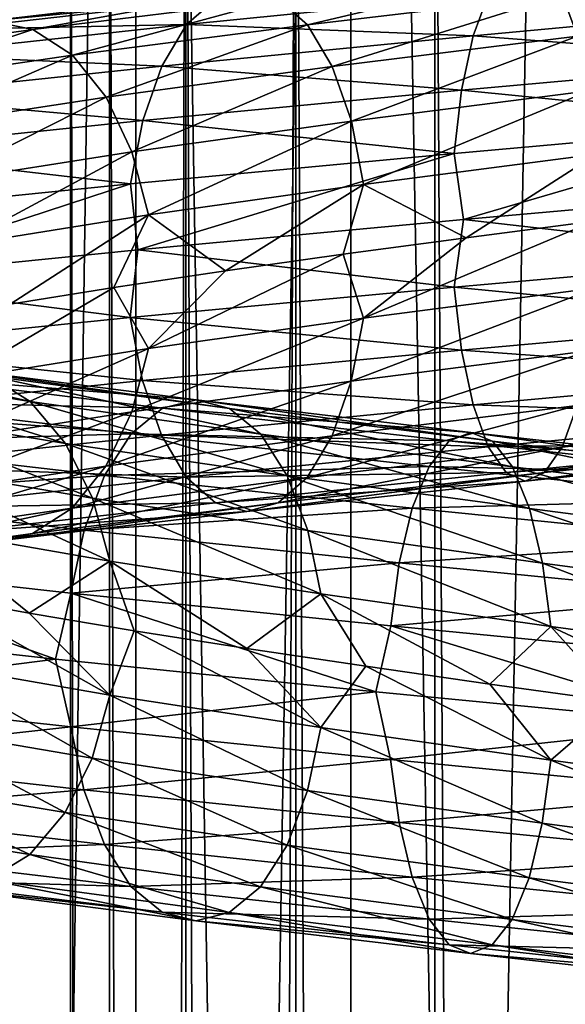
# Model space of a CAD drawing. Header units: metres. Extents: x -109 to 109, y -917 to 389.
# Tile 206 of 256: x -9 to -4, y -452 to -442. Entities that reach past the tile are written whole.
import ezdxf

# ---------------------------------------------------------------- set-up
doc = ezdxf.new("R2010")
doc.units = ezdxf.units.M
doc.layers.add('solid_24503124_XXX_01_SW0001', color=7, linetype='CONTINUOUS')

msp = doc.modelspace()

# ---------------------------------------------------------------- linework, layer by layer
at = {"layer": 'solid_24503124_XXX_01_SW0001'}
for points in [[(-7.834121, -410, -10.374312), (-9.606456, -535, -8.758754), (-9.607092, -410, -8.758067)], [(-9.607066, -410, 8.758096), (-9.606456, -535, 8.758754), (-7.834294, -410, 10.374181)], [(-7.834294, -410, 10.374181), (-9.606456, -535, 8.758754), (-7.834196, -535, 10.374236)], [(-7.834121, -410, -10.374312), (-7.834196, -535, -10.374236), (-9.606456, -535, -8.758754)], [(-7.834294, -410, 10.374181), (-7.834196, -535, 10.374236), (-5.795265, -535, 11.636799)], [(-7.834294, -410, 10.374181), (-5.795265, -535, 11.636799), (-5.794521, -410, 11.637158)], [(-5.794586, -410, -11.637126), (-5.795265, -535, -11.636799), (-7.834196, -535, -10.374236)], [(-5.794586, -410, -11.637126), (-7.834196, -535, -10.374236), (-7.834121, -410, -10.374312)], [(-5.794521, -410, 11.637158), (-5.795265, -535, 11.636799), (-3.557269, -535, 12.503851)], [(-3.557472, -410, -12.503769), (-3.557269, -535, -12.503851), (-5.795265, -535, -11.636799)], [(-3.557472, -410, -12.503769), (-5.795265, -535, -11.636799), (-5.794586, -410, -11.637126)], [(-5.794521, -410, 11.637158), (-3.557269, -535, 12.503851), (-3.557692, -410, 12.503706)], [(-8.453436, -701, -399.111511), (-8.453425, -437, -399.111481), (-8.453425, -437, -400.888519)], [(-8.453436, -701, -400.888489), (-8.453436, -701, -399.111511), (-8.453425, -437, -400.888519)], [(-8.083981, -701, -402.626648), (-8.453436, -701, -400.888489), (-8.453425, -437, -400.888519)], [(-8.453436, -701, -399.111511), (-8.083981, -701, -397.373352), (-8.453425, -437, -399.111481)], [(-8.083981, -701, -402.626648), (-8.453425, -437, -400.888519), (-8.083978, -437, -402.626648)], [(-8.083981, -701, -397.373352), (-8.083978, -437, -397.373352), (-8.453425, -437, -399.111481)], [(-8.083981, -701, -402.626648), (-8.083978, -437, -402.626648), (-7.361266, -437, -404.249908)], [(-7.361216, -701, -404.25), (-8.083981, -701, -402.626648), (-7.361266, -437, -404.249908)], [(-8.083981, -701, -397.373352), (-7.361216, -701, -395.75), (-8.083978, -437, -397.373352)], [(-7.361216, -701, -395.75), (-7.361266, -437, -395.750092), (-8.083978, -437, -397.373352)], [(-7.361216, -701, -404.25), (-7.361266, -437, -404.249908), (-6.316738, -437, -405.687592)], [(-6.316731, -701, -394.312378), (-6.316738, -437, -394.312408), (-7.361266, -437, -395.750092)], [(-7.361216, -701, -395.75), (-6.316731, -701, -394.312378), (-7.361266, -437, -395.750092)], [(-6.316731, -701, -405.687622), (-7.361216, -701, -404.25), (-6.316738, -437, -405.687592)], [(-4.996175, -701, -406.876648), (-6.316738, -437, -405.687592), (-4.996158, -437, -406.876648)], [(-4.996175, -701, -406.876648), (-6.316731, -701, -405.687622), (-6.316738, -437, -405.687592)], [(-4.996175, -701, -393.123352), (-4.996158, -437, -393.123352), (-6.316738, -437, -394.312408)], [(-6.316731, -701, -394.312378), (-4.996175, -701, -393.123352), (-6.316738, -437, -394.312408)], [(-4.996175, -701, -406.876648), (-4.996158, -437, -406.876648), (-3.457402, -437, -407.765076)], [(-3.457262, -701, -407.765137), (-4.996175, -701, -406.876648), (-3.457402, -437, -407.765076)], [(-4.996175, -701, -393.123352), (-3.457262, -701, -392.234863), (-4.996158, -437, -393.123352)], [(-3.457262, -701, -392.234863), (-3.457402, -437, -392.234924), (-4.996158, -437, -393.123352)], [(-6.204519, -442.285156, 13.51434), (-6.480673, -442.041962, 14.115845), (-3.955577, -441.754028, 15.019588)], [(-3.787022, -441.997223, 14.379574), (-6.204519, -442.285156, 13.51434), (-3.955577, -441.754028, 15.019588)], [(-3.643753, -442.395111, 13.835573), (-3.787022, -441.997223, 14.379574), (-1.256551, -441.710876, 14.817051)], [(-6.778513, -441.960358, 14.764583), (-9.217083, -442.249847, 13.377481), (-7.076461, -442.040344, 15.413556)], [(-8.812096, -442.331451, 12.789689), (-9.217083, -442.249847, 13.377481), (-6.778513, -441.960358, 14.764583)], [(-6.480673, -442.041962, 14.115845), (-8.812096, -442.331451, 12.789689), (-6.778513, -441.960358, 14.764583)], [(-7.076461, -442.040344, 15.413556), (-9.622218, -442.329834, 13.965484), (-7.352938, -442.281921, 16.015764)], [(-9.217083, -442.249847, 13.377481), (-9.622218, -442.329834, 13.965484), (-7.076461, -442.040344, 15.413556)], [(-8.436595, -442.574646, 12.244696), (-8.812096, -442.331451, 12.789689), (-6.480673, -442.041962, 14.115845)], [(-6.204519, -442.285156, 13.51434), (-8.436595, -442.574646, 12.244696), (-6.480673, -442.041962, 14.115845)], [(-4.487977, -441.993988, 17.041147), (-7.352938, -442.281921, 16.015764), (-4.631541, -442.390472, 17.586271)], [(-7.076461, -442.040344, 15.413556), (-7.352938, -442.281921, 16.015764), (-4.487977, -441.993988, 17.041147)], [(-5.969793, -442.683044, 13.003073), (-6.204519, -442.285156, 13.51434), (-3.787022, -441.997223, 14.379574)], [(-3.643753, -442.395111, 13.835573), (-5.969793, -442.683044, 13.003073), (-3.787022, -441.997223, 14.379574)], [(-4.487977, -441.993988, 17.041147), (-4.631541, -442.390472, 17.586271), (-1.536766, -442.104126, 18.121307)], [(-1.536766, -442.104126, 18.121307), (-4.631541, -442.390472, 17.586271), (-1.573492, -442.621887, 18.554369)], [(-8.812096, -442.331451, 12.789689), (-10.881702, -442.622528, 11.083691), (-9.217083, -442.249847, 13.377481)], [(-10.418012, -442.865723, 10.611393), (-10.881702, -442.622528, 11.083691), (-8.812096, -442.331451, 12.789689)], [(-8.436595, -442.574646, 12.244696), (-10.418012, -442.865723, 10.611393), (-8.812096, -442.331451, 12.789689)], [(-7.352938, -442.281921, 16.015764), (-9.998158, -442.571411, 14.511115), (-7.58815, -442.678406, 16.528088)], [(-9.622218, -442.329834, 13.965484), (-9.998158, -442.571411, 14.511115), (-7.352938, -442.281921, 16.015764)], [(-8.117426, -442.972565, 11.781461), (-8.436595, -442.574646, 12.244696), (-6.204519, -442.285156, 13.51434)], [(-5.969793, -442.683044, 13.003073), (-8.117426, -442.972565, 11.781461), (-6.204519, -442.285156, 13.51434)], [(-7.352938, -442.281921, 16.015764), (-7.58815, -442.678406, 16.528088), (-4.631541, -442.390472, 17.586271)], [(-4.631541, -442.390472, 17.586271), (-7.58815, -442.678406, 16.528088), (-4.742226, -442.908234, 18.006548)], [(-5.789044, -443.201813, 12.609377), (-5.969793, -442.683044, 13.003073), (-3.643753, -442.395111, 13.835573)], [(-3.533431, -442.913879, 13.416671), (-5.789044, -443.201813, 12.609377), (-3.643753, -442.395111, 13.835573)], [(-4.631541, -442.390472, 17.586271), (-4.742226, -442.908234, 18.006548), (-1.573492, -442.621887, 18.554369)], [(-10.023883, -443.263641, 10.209948), (-10.418012, -442.865723, 10.611393), (-8.436595, -442.574646, 12.244696)], [(-9.998158, -442.571411, 14.511115), (-10.317986, -442.967896, 14.975307), (-7.58815, -442.678406, 16.528088)], [(-8.117426, -442.972565, 11.781461), (-10.023883, -443.263641, 10.209948), (-8.436595, -442.574646, 12.244696)], [(-1.573492, -442.621887, 18.554369), (-4.742226, -442.908234, 18.006548), (-1.597123, -443.22049, 18.833017)], [(-7.58815, -442.678406, 16.528088), (-10.317986, -442.967896, 14.975307), (-7.76949, -443.196167, 16.923075)], [(-7.871653, -443.491333, 11.424751), (-8.117426, -442.972565, 11.781461), (-5.969793, -442.683044, 13.003073)], [(-5.789044, -443.201813, 12.609377), (-7.871653, -443.491333, 11.424751), (-5.969793, -442.683044, 13.003073)], [(-7.58815, -442.678406, 16.528088), (-7.76949, -443.196167, 16.923075), (-4.742226, -442.908234, 18.006548)], [(-10.317986, -442.967896, 14.975307), (-10.564565, -443.485687, 15.333186), (-7.76949, -443.196167, 16.923075)], [(-9.720388, -443.78241, 9.90082), (-10.023883, -443.263641, 10.209948), (-8.117426, -442.972565, 11.781461)], [(-7.871653, -443.491333, 11.424751), (-9.720388, -443.78241, 9.90082), (-8.117426, -442.972565, 11.781461)], [(-4.742226, -442.908234, 18.006548), (-7.76949, -443.196167, 16.923075), (-4.813445, -443.506836, 18.27697)], [(-5.673062, -443.801025, 12.356751), (-5.789044, -443.201813, 12.609377), (-3.533431, -442.913879, 13.416671)], [(-3.462639, -443.513092, 13.147872), (-5.673062, -443.801025, 12.356751), (-3.533431, -442.913879, 13.416671)], [(-4.742226, -442.908234, 18.006548), (-4.813445, -443.506836, 18.27697), (-1.597123, -443.22049, 18.833017)], [(-7.76949, -443.196167, 16.923075), (-10.564565, -443.485687, 15.333186), (-7.886173, -443.794769, 17.177225)], [(-7.76949, -443.196167, 16.923075), (-7.886173, -443.794769, 17.177225), (-4.813445, -443.506836, 18.27697)], [(-7.713947, -444.090515, 11.19586), (-7.871653, -443.491333, 11.424751), (-5.789044, -443.201813, 12.609377)], [(-5.673062, -443.801025, 12.356751), (-7.713947, -444.090515, 11.19586), (-5.789044, -443.201813, 12.609377)], [(-1.597123, -443.22049, 18.833017), (-4.813445, -443.506836, 18.27697), (-4.72477, -444.134918, 18.402096)], [(-1.597123, -443.22049, 18.833017), (-4.72477, -444.134918, 18.402096), (-1.481756, -443.848053, 18.941637)], [(-10.564565, -443.485687, 15.333186), (-10.723224, -444.084259, 15.56346), (-7.886173, -443.794769, 17.177225)], [(-9.525643, -444.381592, 9.702459), (-9.720388, -443.78241, 9.90082), (-7.871653, -443.491333, 11.424751)], [(-7.713947, -444.090515, 11.19586), (-9.525643, -444.381592, 9.702459), (-7.871653, -443.491333, 11.424751)], [(-4.813445, -443.506836, 18.27697), (-7.886173, -443.794769, 17.177225), (-7.814427, -444.422211, 17.31851)], [(-4.813445, -443.506836, 18.27697), (-7.814427, -444.422211, 17.31851), (-4.72477, -444.134918, 18.402096)], [(-3.462639, -443.513092, 13.147872), (-4.699156, -444.308228, 12.655639), (-5.673062, -443.801025, 12.356751)], [(-3.462639, -443.513092, 13.147872), (-3.488472, -444.151611, 13.040782), (-4.699156, -444.308228, 12.655639)], [(-7.886173, -443.794769, 17.177225), (-10.723224, -444.084259, 15.56346), (-10.675492, -444.711517, 15.715837)], [(-7.886173, -443.794769, 17.177225), (-10.675492, -444.711517, 15.715837), (-7.814427, -444.422211, 17.31851)], [(-5.673062, -443.801025, 12.356751), (-6.984119, -444.622772, 11.552102), (-7.713947, -444.090515, 11.19586)], [(-5.673062, -443.801025, 12.356751), (-5.866361, -444.465088, 12.15854), (-6.984119, -444.622772, 11.552102)], [(-5.673062, -443.801025, 12.356751), (-4.699156, -444.308228, 12.655639), (-5.866361, -444.465088, 12.15854)], [(-1.481756, -443.848053, 18.941637), (-4.72477, -444.134918, 18.402096), (-1.597285, -444.490936, 18.834936)], [(-7.713947, -444.090515, 11.19586), (-9.025966, -444.939667, 10.038767), (-9.525643, -444.381592, 9.702459)], [(-7.713947, -444.090515, 11.19586), (-8.042109, -444.781219, 10.842227), (-9.025966, -444.939667, 10.038767)], [(-7.713947, -444.090515, 11.19586), (-6.984119, -444.622772, 11.552102), (-8.042109, -444.781219, 10.842227)], [(-4.72477, -444.134918, 18.402096), (-7.814427, -444.422211, 17.31851), (-4.813935, -444.777283, 18.27883)], [(-5.673865, -445.071472, 12.3585), (-4.699156, -444.308228, 12.655639), (-3.488472, -444.151611, 13.040782)], [(-3.463129, -444.783539, 13.149733), (-5.673865, -445.071472, 12.3585), (-3.488472, -444.151611, 13.040782)], [(-4.72477, -444.134918, 18.402096), (-4.813935, -444.777283, 18.27883), (-1.597285, -444.490936, 18.834936)], [(-5.673865, -445.071472, 12.3585), (-5.866361, -444.465088, 12.15854), (-4.699156, -444.308228, 12.655639)], [(-7.814427, -444.422211, 17.31851), (-10.675492, -444.711517, 15.715837), (-7.886976, -445.065216, 17.178974)], [(-7.814427, -444.422211, 17.31851), (-7.886976, -445.065216, 17.178974), (-4.813935, -444.777283, 18.27883)], [(-7.715039, -445.360962, 11.197444), (-6.984119, -444.622772, 11.552102), (-5.866361, -444.465088, 12.15854)], [(-5.673865, -445.071472, 12.3585), (-7.715039, -445.360962, 11.197444), (-5.866361, -444.465088, 12.15854)], [(-1.597285, -444.490936, 18.834936), (-4.813935, -444.777283, 18.27883), (-1.573796, -445.090149, 18.557959)], [(-7.715039, -445.360962, 11.197444), (-8.042109, -444.781219, 10.842227), (-6.984119, -444.622772, 11.552102)], [(-10.675492, -444.711517, 15.715837), (-10.724316, -445.354706, 15.565044), (-7.886976, -445.065216, 17.178974)], [(-9.526991, -445.652039, 9.703833), (-9.025966, -444.939667, 10.038767), (-8.042109, -444.781219, 10.842227)], [(-7.715039, -445.360962, 11.197444), (-9.526991, -445.652039, 9.703833), (-8.042109, -444.781219, 10.842227)], [(-4.813935, -444.777283, 18.27883), (-7.886976, -445.065216, 17.178974), (-4.743143, -445.376495, 18.010031)], [(-5.790548, -445.670074, 12.612651), (-5.673865, -445.071472, 12.3585), (-3.463129, -444.783539, 13.149733)], [(-3.534348, -445.382141, 13.420156), (-5.790548, -445.670074, 12.612651), (-3.463129, -444.783539, 13.149733)], [(-4.813935, -444.777283, 18.27883), (-4.743143, -445.376495, 18.010031), (-1.573796, -445.090149, 18.557959)], [(-7.886976, -445.065216, 17.178974), (-10.724316, -445.354706, 15.565044), (-7.770994, -445.664398, 16.92635)], [(-7.886976, -445.065216, 17.178974), (-7.770994, -445.664398, 16.92635), (-4.743143, -445.376495, 18.010031)], [(-7.873697, -445.959564, 11.427718), (-7.715039, -445.360962, 11.197444), (-5.673865, -445.071472, 12.3585)], [(-5.790548, -445.670074, 12.612651), (-7.873697, -445.959564, 11.427718), (-5.673865, -445.071472, 12.3585)], [(-1.573796, -445.090149, 18.557959), (-4.743143, -445.376495, 18.010031), (-1.537191, -445.608917, 18.126312)], [(-8.837397, -445.863373, -11.958765), (-9.230736, -445.620178, -12.491033), (-11.242554, -445.313324, -10.717428)], [(-10.763487, -445.556519, -10.260737), (-8.837397, -445.863373, -11.958765), (-11.242554, -445.313324, -10.717428)], [(-10.724316, -445.354706, 15.565044), (-10.566609, -445.953918, 15.336153), (-7.770994, -445.664398, 16.92635)], [(-9.722913, -446.250641, 9.903391), (-9.526991, -445.652039, 9.703833), (-7.715039, -445.360962, 11.197444)], [(-7.873697, -445.959564, 11.427718), (-9.722913, -446.250641, 9.903391), (-7.715039, -445.360962, 11.197444)], [(-4.743143, -445.376495, 18.010031), (-7.770994, -445.664398, 16.92635), (-4.632821, -445.895264, 17.591129)], [(-5.971889, -446.187836, 13.007638), (-5.790548, -445.670074, 12.612651), (-3.534348, -445.382141, 13.420156)], [(-3.645032, -445.899902, 13.840431), (-5.971889, -446.187836, 13.007638), (-3.534348, -445.382141, 13.420156)], [(-4.743143, -445.376495, 18.010031), (-4.632821, -445.895264, 17.591129), (-1.537191, -445.608917, 18.126312)], [(-8.503064, -446.261261, -11.506348), (-8.837397, -445.863373, -11.958765), (-10.763487, -445.556519, -10.260737)], [(-10.356288, -445.954407, -9.872559), (-8.503064, -446.261261, -11.506348), (-10.763487, -445.556519, -10.260737)], [(-9.654963, -445.538574, -13.065098), (-7.263393, -445.847015, -14.531914), (-10.079345, -445.618561, -13.639371)], [(-6.944248, -445.928619, -13.893398), (-7.263393, -445.847015, -14.531914), (-9.654963, -445.538574, -13.065098)], [(-9.230736, -445.620178, -12.491033), (-6.944248, -445.928619, -13.893398), (-9.654963, -445.538574, -13.065098)], [(-1.537191, -445.608917, 18.126312), (-4.632821, -445.895264, 17.591129), (-1.489654, -446.006805, 17.565762)], [(-3.788597, -446.296387, 14.385555), (-3.645032, -445.899902, 13.840431), (-1.209438, -445.613556, 14.261505)], [(-1.257074, -446.01004, 14.823214), (-3.788597, -446.296387, 14.385555), (-1.209438, -445.613556, 14.261505)], [(-7.770994, -445.664398, 16.92635), (-10.566609, -445.953918, 15.336153), (-7.590245, -446.183197, 16.532654)], [(-10.079345, -445.618561, -13.639371), (-7.582654, -445.927002, -15.17066), (-10.473145, -445.860138, -14.172261)], [(-7.263393, -445.847015, -14.531914), (-7.582654, -445.927002, -15.17066), (-10.079345, -445.618561, -13.639371)], [(-6.64834, -446.171814, -13.301373), (-6.944248, -445.928619, -13.893398), (-9.230736, -445.620178, -12.491033)], [(-8.837397, -445.863373, -11.958765), (-6.64834, -446.171814, -13.301373), (-9.230736, -445.620178, -12.491033)], [(-8.120275, -446.477325, 11.785597), (-7.873697, -445.959564, 11.427718), (-5.790548, -445.670074, 12.612651)], [(-5.971889, -446.187836, 13.007638), (-8.120275, -446.477325, 11.785597), (-5.790548, -445.670074, 12.612651)], [(-7.770994, -445.664398, 16.92635), (-7.590245, -446.183197, 16.532654), (-4.632821, -445.895264, 17.591129)], [(-10.473145, -445.860138, -14.172261), (-7.878908, -446.168579, -15.763378), (-10.808167, -446.256622, -14.625613)], [(-7.582654, -445.927002, -15.17066), (-7.878908, -446.168579, -15.763378), (-10.473145, -445.860138, -14.172261)], [(-6.396823, -446.569733, -12.798162), (-6.64834, -446.171814, -13.301373), (-8.837397, -445.863373, -11.958765)], [(-8.503064, -446.261261, -11.506348), (-6.396823, -446.569733, -12.798162), (-8.837397, -445.863373, -11.958765)], [(-4.632821, -445.895264, 17.591129), (-7.590245, -446.183197, 16.532654), (-4.489552, -446.293152, 17.047129)], [(-7.263393, -445.847015, -14.531914), (-4.655219, -446.157043, -15.564514), (-7.582654, -445.927002, -15.17066)], [(-4.450674, -446.238647, -14.880627), (-4.655219, -446.157043, -15.564514), (-7.263393, -445.847015, -14.531914)], [(-6.944248, -445.928619, -13.893398), (-4.450674, -446.238647, -14.880627), (-7.263393, -445.847015, -14.531914)], [(-4.632821, -445.895264, 17.591129), (-4.489552, -446.293152, 17.047129), (-1.489654, -446.006805, 17.565762)], [(-10.566609, -445.953918, 15.336153), (-10.320836, -446.472687, 14.979444), (-7.590245, -446.183197, 16.532654)], [(-8.245615, -446.78006, -11.157968), (-8.503064, -446.261261, -11.506348), (-10.356288, -445.954407, -9.872559)], [(-10.042729, -446.473175, -9.573646), (-8.245615, -446.78006, -11.157968), (-10.356288, -445.954407, -9.872559)], [(-10.027403, -446.768402, 10.213532), (-9.722913, -446.250641, 9.903391), (-7.873697, -445.959564, 11.427718)], [(-8.120275, -446.477325, 11.785597), (-10.027403, -446.768402, 10.213532), (-7.873697, -445.959564, 11.427718)], [(-7.582654, -445.927002, -15.17066), (-4.859838, -446.23703, -16.248648), (-7.878908, -446.168579, -15.763378)], [(-4.655219, -446.157043, -15.564514), (-4.859838, -446.23703, -16.248648), (-7.582654, -445.927002, -15.17066)], [(-4.261023, -446.481842, -14.246534), (-4.450674, -446.238647, -14.880627), (-6.944248, -445.928619, -13.893398)], [(-6.64834, -446.171814, -13.301373), (-4.261023, -446.481842, -14.246534), (-6.944248, -445.928619, -13.893398)], [(-6.2071, -446.58432, 13.519962), (-5.971889, -446.187836, 13.007638), (-3.645032, -445.899902, 13.840431)], [(-3.788597, -446.296387, 14.385555), (-6.2071, -446.58432, 13.519962), (-3.645032, -445.899902, 13.840431)], [(-1.489654, -446.006805, 17.565762), (-4.489552, -446.293152, 17.047129), (-1.433726, -446.25, 16.906275)], [(-3.957349, -446.537964, 15.026319), (-3.788597, -446.296387, 14.385555), (-1.257074, -446.01004, 14.823214)], [(-1.313066, -446.251617, 15.483471), (-3.957349, -446.537964, 15.026319), (-1.257074, -446.01004, 14.823214)], [(-7.878908, -446.168579, -15.763378), (-8.130944, -446.565094, -16.267628), (-10.808167, -446.256622, -14.625613)], [(-7.878908, -446.168579, -15.763378), (-5.049712, -446.478607, -16.883482), (-8.130944, -446.565094, -16.267628)], [(-4.859838, -446.23703, -16.248648), (-5.049712, -446.478607, -16.883482), (-7.878908, -446.168579, -15.763378)], [(-4.099822, -446.87973, -13.707567), (-4.261023, -446.481842, -14.246534), (-6.64834, -446.171814, -13.301373)], [(-6.396823, -446.569733, -12.798162), (-4.099822, -446.87973, -13.707567), (-6.64834, -446.171814, -13.301373)], [(-4.655219, -446.157043, -15.564514), (-1.907871, -446.468658, -16.133238), (-4.859838, -446.23703, -16.248648)], [(-1.824042, -446.550262, -15.424361), (-1.907871, -446.468658, -16.133238), (-4.655219, -446.157043, -15.564514)], [(-4.450674, -446.238647, -14.880627), (-1.824042, -446.550262, -15.424361), (-4.655219, -446.157043, -15.564514)], [(-10.808167, -446.256622, -14.625613), (-8.130944, -446.565094, -16.267628), (-11.066461, -446.774384, -14.975135)], [(-7.590245, -446.183197, 16.532654), (-10.320836, -446.472687, 14.979444), (-7.355519, -446.581085, 16.021385)], [(-6.203146, -447.088501, -12.41067), (-6.396823, -446.569733, -12.798162), (-8.503064, -446.261261, -11.506348)], [(-8.245615, -446.78006, -11.157968), (-6.203146, -447.088501, -12.41067), (-8.503064, -446.261261, -11.506348)], [(-8.440104, -446.87381, 12.249789), (-8.120275, -446.477325, 11.785597), (-5.971889, -446.187836, 13.007638)], [(-6.2071, -446.58432, 13.519962), (-8.440104, -446.87381, 12.249789), (-5.971889, -446.187836, 13.007638)], [(-7.590245, -446.183197, 16.532654), (-7.355519, -446.581085, 16.021385), (-4.489552, -446.293152, 17.047129)], [(-4.859838, -446.23703, -16.248648), (-1.991731, -446.548645, -16.842369), (-5.049712, -446.478607, -16.883482)], [(-1.907871, -446.468658, -16.133238), (-1.991731, -446.548645, -16.842369), (-4.859838, -446.23703, -16.248648)], [(-4.489552, -446.293152, 17.047129), (-4.320997, -446.536346, 16.407114), (-1.433726, -446.25, 16.906275)], [(-1.746316, -446.793457, -14.767099), (-1.824042, -446.550262, -15.424361), (-4.450674, -446.238647, -14.880627)], [(-4.261023, -446.481842, -14.246534), (-1.746316, -446.793457, -14.767099), (-4.450674, -446.238647, -14.880627)], [(-1.433726, -446.25, 16.906275), (-4.320997, -446.536346, 16.407114), (-1.373407, -446.331604, 16.195002)], [(-4.139206, -446.61795, 15.716842), (-3.957349, -446.537964, 15.026319), (-1.313066, -446.251617, 15.483471)], [(-1.373407, -446.331604, 16.195002), (-4.139206, -446.61795, 15.716842), (-1.313066, -446.251617, 15.483471)], [(-4.489552, -446.293152, 17.047129), (-7.355519, -446.581085, 16.021385), (-4.320997, -446.536346, 16.407114)], [(-6.483577, -446.825897, 14.122169), (-6.2071, -446.58432, 13.519962), (-3.788597, -446.296387, 14.385555)], [(-3.957349, -446.537964, 15.026319), (-6.483577, -446.825897, 14.122169), (-3.788597, -446.296387, 14.385555)], [(-4.320997, -446.536346, 16.407114), (-4.139206, -446.61795, 15.716842), (-1.373407, -446.331604, 16.195002)], [(-10.422345, -447.164886, 10.615807), (-10.027403, -446.768402, 10.213532), (-8.120275, -446.477325, 11.785597)], [(-8.440104, -446.87381, 12.249789), (-10.422345, -447.164886, 10.615807), (-8.120275, -446.477325, 11.785597)], [(-10.320836, -446.472687, 14.979444), (-10.001667, -446.870575, 14.516209), (-7.355519, -446.581085, 16.021385)], [(-8.080417, -447.379242, -10.934421), (-8.245615, -446.78006, -11.157968), (-10.042729, -446.473175, -9.573646)], [(-9.841526, -447.072388, -9.38184), (-8.080417, -447.379242, -10.934421), (-10.042729, -446.473175, -9.573646)], [(-5.049712, -446.478607, -16.883482), (-5.211246, -446.875092, -17.423563), (-8.130944, -446.565094, -16.267628)], [(-7.355519, -446.581085, 16.021385), (-7.079365, -446.82428, 15.419882), (-4.320997, -446.536346, 16.407114)], [(-4.320997, -446.536346, 16.407114), (-7.079365, -446.82428, 15.419882), (-4.139206, -446.61795, 15.716842)], [(-6.781525, -446.905884, 14.771143), (-6.483577, -446.825897, 14.122169), (-3.957349, -446.537964, 15.026319)], [(-4.139206, -446.61795, 15.716842), (-6.781525, -446.905884, 14.771143), (-3.957349, -446.537964, 15.026319)], [(-5.049712, -446.478607, -16.883482), (-2.069548, -446.790222, -17.500401), (-5.211246, -446.875092, -17.423563)], [(-1.991731, -446.548645, -16.842369), (-2.069548, -446.790222, -17.500401), (-5.049712, -446.478607, -16.883482)], [(-1.68025, -447.191345, -14.208438), (-1.746316, -446.793457, -14.767099), (-4.261023, -446.481842, -14.246534)], [(-4.099822, -446.87973, -13.707567), (-1.68025, -447.191345, -14.208438), (-4.261023, -446.481842, -14.246534)], [(-8.130944, -446.565094, -16.267628), (-8.325257, -447.082855, -16.656391), (-11.066461, -446.774384, -14.975135)], [(-7.355519, -446.581085, 16.021385), (-10.001667, -446.870575, 14.516209), (-7.079365, -446.82428, 15.419882)], [(-8.816044, -447.115387, 12.795421), (-8.440104, -446.87381, 12.249789), (-6.2071, -446.58432, 13.519962)], [(-6.483577, -446.825897, 14.122169), (-8.816044, -447.115387, 12.795421), (-6.2071, -446.58432, 13.519962)], [(-8.130944, -446.565094, -16.267628), (-5.211246, -446.875092, -17.423563), (-8.325257, -447.082855, -16.656391)], [(-7.079365, -446.82428, 15.419882), (-6.781525, -446.905884, 14.771143), (-4.139206, -446.61795, 15.716842)], [(-3.975691, -447.398499, -13.292541), (-4.099822, -446.87973, -13.707567), (-6.396823, -446.569733, -12.798162)], [(-6.203146, -447.088501, -12.41067), (-3.975691, -447.398499, -13.292541), (-6.396823, -446.569733, -12.798162)], [(-11.066461, -446.774384, -14.975135), (-8.325257, -447.082855, -16.656391), (-11.232656, -447.372986, -15.200032)], [(-10.001667, -446.870575, 14.516209), (-9.626166, -447.11377, 13.971215), (-7.079365, -446.82428, 15.419882)], [(-7.079365, -446.82428, 15.419882), (-9.626166, -447.11377, 13.971215), (-6.781525, -446.905884, 14.771143)], [(-9.221179, -447.195374, 13.383424), (-8.816044, -447.115387, 12.795421), (-6.483577, -446.825897, 14.122169)], [(-6.781525, -446.905884, 14.771143), (-9.221179, -447.195374, 13.383424), (-6.483577, -446.825897, 14.122169)], [(-6.078867, -447.687683, -12.162026), (-6.203146, -447.088501, -12.41067), (-8.245615, -446.78006, -11.157968)], [(-8.080417, -447.379242, -10.934421), (-6.078867, -447.687683, -12.162026), (-8.245615, -446.78006, -11.157968)], [(-2.069548, -446.790222, -17.500401), (-2.135751, -447.186707, -18.060217), (-5.211246, -446.875092, -17.423563)], [(-10.886579, -447.406464, 11.088657), (-10.422345, -447.164886, 10.615807), (-8.440104, -446.87381, 12.249789)], [(-8.816044, -447.115387, 12.795421), (-10.886579, -447.406464, 11.088657), (-8.440104, -446.87381, 12.249789)], [(-9.626166, -447.11377, 13.971215), (-9.221179, -447.195374, 13.383424), (-6.781525, -446.905884, 14.771143)], [(-5.211246, -446.875092, -17.423563), (-5.335784, -447.392853, -17.839951), (-8.325257, -447.082855, -16.656391)], [(-5.211246, -446.875092, -17.423563), (-2.135751, -447.186707, -18.060217), (-5.335784, -447.392853, -17.839951)], [(-1.629377, -447.710114, -13.778247), (-1.68025, -447.191345, -14.208438), (-4.099822, -446.87973, -13.707567)], [(-3.975691, -447.398499, -13.292541), (-1.629377, -447.710114, -13.778247), (-4.099822, -446.87973, -13.707567)], [(-8.325257, -447.082855, -16.656391), (-8.450286, -447.681427, -16.906536), (-11.232656, -447.372986, -15.200032)], [(-9.841526, -447.072388, -9.38184), (-9.764245, -447.705841, -9.322466), (-8.847467, -447.872223, -10.196283)], [(-9.841526, -447.072388, -9.38184), (-8.847467, -447.872223, -10.196283), (-8.080417, -447.379242, -10.934421)], [(-8.325257, -447.082855, -16.656391), (-5.335784, -447.392853, -17.839951), (-8.450286, -447.681427, -16.906536)], [(-3.896039, -447.997711, -13.026228), (-3.975691, -447.398499, -13.292541), (-6.203146, -447.088501, -12.41067)], [(-6.078867, -447.687683, -12.162026), (-3.896039, -447.997711, -13.026228), (-6.203146, -447.088501, -12.41067)], [(-11.386863, -447.486481, 11.598228), (-10.886579, -447.406464, 11.088657), (-8.816044, -447.115387, 12.795421)], [(-9.221179, -447.195374, 13.383424), (-11.386863, -447.486481, 11.598228), (-8.816044, -447.115387, 12.795421)], [(-2.135751, -447.186707, -18.060217), (-2.18679, -447.704468, -18.491817), (-5.335784, -447.392853, -17.839951)], [(-11.232656, -447.372986, -15.200032), (-8.598526, -448.308807, -16.942461), (-11.38936, -447.999908, -15.206668)], [(-11.232656, -447.372986, -15.200032), (-8.450286, -447.681427, -16.906536), (-8.598526, -448.308807, -16.942461)], [(-8.080417, -447.379242, -10.934421), (-8.847467, -447.872223, -10.196283), (-7.850261, -448.039459, -10.981855)], [(-5.335784, -447.392853, -17.839951), (-5.415917, -447.991455, -18.107872), (-8.450286, -447.681427, -16.906536)], [(-8.080417, -447.379242, -10.934421), (-7.850261, -448.039459, -10.981855), (-6.780376, -448.207703, -11.672944)], [(-8.080417, -447.379242, -10.934421), (-6.780376, -448.207703, -11.672944), (-6.078867, -447.687683, -12.162026)], [(-5.335784, -447.392853, -17.839951), (-2.18679, -447.704468, -18.491817), (-5.415917, -447.991455, -18.107872)], [(-1.596733, -448.309326, -13.502203), (-1.629377, -447.710114, -13.778247), (-3.975691, -447.398499, -13.292541)], [(-3.896039, -447.997711, -13.026228), (-1.596733, -448.309326, -13.502203), (-3.975691, -447.398499, -13.292541)], [(-9.842918, -448.342834, -9.383168), (-8.081561, -448.649689, -10.935968), (-9.764245, -447.705841, -9.322466)], [(-8.081561, -448.649689, -10.935968), (-8.847467, -447.872223, -10.196283), (-9.764245, -447.705841, -9.322466)], [(-8.450286, -447.681427, -16.906536), (-5.557865, -448.618591, -18.16824), (-8.598526, -448.308807, -16.942461)], [(-8.450286, -447.681427, -16.906536), (-5.415917, -447.991455, -18.107872), (-5.557865, -448.618591, -18.16824)], [(-6.078867, -447.687683, -12.162026), (-6.780376, -448.207703, -11.672944), (-5.651494, -448.376282, -12.26)], [(-6.078867, -447.687683, -12.162026), (-5.651494, -448.376282, -12.26), (-4.474345, -448.545013, -12.736752)], [(-6.078867, -447.687683, -12.162026), (-4.474345, -448.545013, -12.736752), (-3.896039, -447.997711, -13.026228)], [(-2.18679, -447.704468, -18.491817), (-2.219632, -448.30307, -18.769527), (-5.415917, -447.991455, -18.107872)], [(-8.081561, -448.649689, -10.935968), (-7.850261, -448.039459, -10.981855), (-8.847467, -447.872223, -10.196283)], [(-11.38936, -447.999908, -15.206668), (-8.598526, -448.308807, -16.942461), (-11.233801, -448.643433, -15.20158)], [(-8.081561, -448.649689, -10.935968), (-6.079728, -448.95813, -12.163748), (-7.850261, -448.039459, -10.981855)], [(-6.079728, -448.95813, -12.163748), (-6.780376, -448.207703, -11.672944), (-7.850261, -448.039459, -10.981855)], [(-5.415917, -447.991455, -18.107872), (-2.342073, -448.930786, -18.854181), (-5.557865, -448.618591, -18.16824)], [(-5.415917, -447.991455, -18.107872), (-2.219632, -448.30307, -18.769527), (-2.342073, -448.930786, -18.854181)], [(-3.896039, -447.997711, -13.026228), (-4.474345, -448.545013, -12.736752), (-3.254472, -448.7146, -13.101053)], [(-3.896039, -447.997711, -13.026228), (-3.254472, -448.7146, -13.101053), (-2.005516, -448.884705, -13.349423)], [(-3.896039, -447.997711, -13.026228), (-2.005516, -448.884705, -13.349423), (-1.596733, -448.309326, -13.502203)], [(-6.079728, -448.95813, -12.163748), (-5.651494, -448.376282, -12.26), (-6.780376, -448.207703, -11.672944)], [(-8.598526, -448.308807, -16.942461), (-8.451146, -448.951874, -16.908258), (-11.233801, -448.643433, -15.20158)], [(-8.598526, -448.308807, -16.942461), (-5.557865, -448.618591, -18.16824), (-8.451146, -448.951874, -16.908258)], [(-10.045337, -448.941437, -9.576132), (-8.247757, -449.248291, -11.160865), (-9.842918, -448.342834, -9.383168)], [(-8.247757, -449.248291, -11.160865), (-8.081561, -448.649689, -10.935968), (-9.842918, -448.342834, -9.383168)], [(-6.079728, -448.95813, -12.163748), (-3.89659, -449.268158, -13.028072), (-5.651494, -448.376282, -12.26)], [(-3.89659, -449.268158, -13.028072), (-4.474345, -448.545013, -12.736752), (-5.651494, -448.376282, -12.26)], [(-3.89659, -449.268158, -13.028072), (-3.254472, -448.7146, -13.101053), (-4.474345, -448.545013, -12.736752)], [(-11.233801, -448.643433, -15.20158), (-8.451146, -448.951874, -16.908258), (-11.068602, -449.242645, -14.978033)], [(-5.557865, -448.618591, -18.16824), (-5.416468, -449.261902, -18.109715), (-8.451146, -448.951874, -16.908258)], [(-8.247757, -449.248291, -11.160865), (-6.204757, -449.556732, -12.413894), (-8.081561, -448.649689, -10.935968)], [(-6.204757, -449.556732, -12.413894), (-6.079728, -448.95813, -12.163748), (-8.081561, -448.649689, -10.935968)], [(-5.557865, -448.618591, -18.16824), (-2.342073, -448.930786, -18.854181), (-5.416468, -449.261902, -18.109715)], [(-3.89659, -449.268158, -13.028072), (-1.596959, -449.579773, -13.504114), (-3.254472, -448.7146, -13.101053)], [(-8.451146, -448.951874, -16.908258), (-8.326868, -449.551086, -16.659615), (-11.068602, -449.242645, -14.978033)], [(-10.359924, -449.459198, -9.876025), (-8.50605, -449.766052, -11.510387), (-10.045337, -448.941437, -9.576132)], [(-8.50605, -449.766052, -11.510387), (-8.247757, -449.248291, -11.160865), (-10.045337, -448.941437, -9.576132)], [(-8.451146, -448.951874, -16.908258), (-5.416468, -449.261902, -18.109715), (-8.326868, -449.551086, -16.659615)], [(-6.204757, -449.556732, -12.413894), (-3.976723, -449.86676, -13.295992), (-6.079728, -448.95813, -12.163748)], [(-3.976723, -449.86676, -13.295992), (-3.89659, -449.268158, -13.028072), (-6.079728, -448.95813, -12.163748)], [(-2.342073, -448.930786, -18.854181), (-2.219858, -449.573517, -18.771439), (-5.416468, -449.261902, -18.109715)], [(-11.068602, -449.242645, -14.978033), (-8.326868, -449.551086, -16.659615), (-10.811153, -449.761414, -14.629653)], [(-8.50605, -449.766052, -11.510387), (-6.399069, -450.074493, -12.802656), (-8.247757, -449.248291, -11.160865)], [(-5.416468, -449.261902, -18.109715), (-5.336816, -449.861115, -17.843403), (-8.326868, -449.551086, -16.659615)], [(-6.399069, -450.074493, -12.802656), (-6.204757, -449.556732, -12.413894), (-8.247757, -449.248291, -11.160865)], [(-5.416468, -449.261902, -18.109715), (-2.219858, -449.573517, -18.771439), (-5.336816, -449.861115, -17.843403)], [(-3.976723, -449.86676, -13.295992), (-1.6298, -450.178375, -13.781824), (-3.89659, -449.268158, -13.028072)], [(-1.6298, -450.178375, -13.781824), (-1.596959, -449.579773, -13.504114), (-3.89659, -449.268158, -13.028072)], [(-10.767964, -449.855682, -10.265005), (-8.841072, -450.162537, -11.963739), (-10.359924, -449.459198, -9.876025)], [(-8.841072, -450.162537, -11.963739), (-8.50605, -449.766052, -11.510387), (-10.359924, -449.459198, -9.876025)], [(-8.326868, -449.551086, -16.659615), (-8.13319, -450.069855, -16.272121), (-10.811153, -449.761414, -14.629653)], [(-8.326868, -449.551086, -16.659615), (-5.336816, -449.861115, -17.843403), (-8.13319, -450.069855, -16.272121)], [(-6.399069, -450.074493, -12.802656), (-4.101261, -450.384521, -13.712379), (-6.204757, -449.556732, -12.413894)], [(-4.101261, -450.384521, -13.712379), (-3.976723, -449.86676, -13.295992), (-6.204757, -449.556732, -12.413894)], [(-2.219858, -449.573517, -18.771439), (-2.187214, -450.172699, -18.495396), (-5.336816, -449.861115, -17.843403)], [(-10.811153, -449.761414, -14.629653), (-8.13319, -450.069855, -16.272121), (-10.476821, -450.159302, -14.177236)], [(-8.841072, -450.162537, -11.963739), (-6.651105, -450.470978, -13.306907), (-8.50605, -449.766052, -11.510387)], [(-6.651105, -450.470978, -13.306907), (-6.399069, -450.074493, -12.802656), (-8.50605, -449.766052, -11.510387)], [(-9.234872, -450.404114, -12.49663), (-8.841072, -450.162537, -11.963739), (-10.767964, -449.855682, -10.265005)], [(-5.336816, -449.861115, -17.843403), (-5.212685, -450.379883, -17.428375), (-8.13319, -450.069855, -16.272121)], [(-5.336816, -449.861115, -17.843403), (-2.187214, -450.172699, -18.495396), (-5.212685, -450.379883, -17.428375)], [(-4.101261, -450.384521, -13.712379), (-1.68084, -450.696136, -14.213427), (-3.976723, -449.86676, -13.295992)], [(-1.68084, -450.696136, -14.213427), (-1.6298, -450.178375, -13.781824), (-3.976723, -449.86676, -13.295992)], [(-8.13319, -450.069855, -16.272121), (-7.881673, -450.467773, -15.76891), (-10.476821, -450.159302, -14.177236)], [(-8.13319, -450.069855, -16.272121), (-5.212685, -450.379883, -17.428375), (-7.881673, -450.467773, -15.76891)], [(-6.651105, -450.470978, -13.306907), (-4.262795, -450.781006, -14.25246), (-6.399069, -450.074493, -12.802656)], [(-4.262795, -450.781006, -14.25246), (-4.101261, -450.384521, -13.712379), (-6.399069, -450.074493, -12.802656)], [(-10.476821, -450.159302, -14.177236), (-7.881673, -450.467773, -15.76891), (-10.083482, -450.402496, -13.644968)], [(-9.234872, -450.404114, -12.49663), (-6.94736, -450.712555, -13.899624), (-8.841072, -450.162537, -11.963739)], [(-6.94736, -450.712555, -13.899624), (-6.651105, -450.470978, -13.306907), (-8.841072, -450.162537, -11.963739)], [(-2.187214, -450.172699, -18.495396), (-2.13634, -450.691467, -18.065205), (-5.212685, -450.379883, -17.428375)], [(-5.212685, -450.379883, -17.428375), (-5.051485, -450.777771, -16.889408), (-7.881673, -450.467773, -15.76891)], [(-5.212685, -450.379883, -17.428375), (-2.13634, -450.691467, -18.065205), (-5.051485, -450.777771, -16.889408)], [(-10.083482, -450.402496, -13.644968), (-7.585765, -450.710938, -15.176887), (-9.659254, -450.4841, -13.070903)], [(-7.881673, -450.467773, -15.76891), (-7.585765, -450.710938, -15.176887), (-10.083482, -450.402496, -13.644968)], [(-9.659254, -450.4841, -13.070903), (-7.26662, -450.792542, -14.538371), (-9.234872, -450.404114, -12.49663)], [(-7.26662, -450.792542, -14.538371), (-6.94736, -450.712555, -13.899624), (-9.234872, -450.404114, -12.49663)], [(-7.881673, -450.467773, -15.76891), (-5.051485, -450.777771, -16.889408), (-7.585765, -450.710938, -15.176887)], [(-6.94736, -450.712555, -13.899624), (-4.452669, -451.022583, -14.887296), (-6.651105, -450.470978, -13.306907)], [(-4.452669, -451.022583, -14.887296), (-4.262795, -450.781006, -14.25246), (-6.651105, -450.470978, -13.306907)], [(-4.262795, -450.781006, -14.25246), (-1.747042, -451.092621, -14.773242), (-4.101261, -450.384521, -13.712379)], [(-1.747042, -451.092621, -14.773242), (-1.68084, -450.696136, -14.213427), (-4.101261, -450.384521, -13.712379)], [(-7.585765, -450.710938, -15.176887), (-7.26662, -450.792542, -14.538371), (-9.659254, -450.4841, -13.070903)], [(-7.585765, -450.710938, -15.176887), (-4.861833, -451.020966, -16.255316), (-7.26662, -450.792542, -14.538371)], [(-5.051485, -450.777771, -16.889408), (-4.861833, -451.020966, -16.255316), (-7.585765, -450.710938, -15.176887)], [(-7.26662, -450.792542, -14.538371), (-4.657288, -451.10257, -15.571429), (-6.94736, -450.712555, -13.899624)], [(-4.657288, -451.10257, -15.571429), (-4.452669, -451.022583, -14.887296), (-6.94736, -450.712555, -13.899624)], [(-2.13634, -450.691467, -18.065205), (-2.070275, -451.089386, -17.506544), (-5.051485, -450.777771, -16.889408)], [(-4.861833, -451.020966, -16.255316), (-4.657288, -451.10257, -15.571429), (-7.26662, -450.792542, -14.538371)], [(-5.051485, -450.777771, -16.889408), (-2.070275, -451.089386, -17.506544), (-4.861833, -451.020966, -16.255316)], [(-4.452669, -451.022583, -14.887296), (-1.824859, -451.334198, -15.431273), (-4.262795, -450.781006, -14.25246)], [(-1.824859, -451.334198, -15.431273), (-1.747042, -451.092621, -14.773242), (-4.262795, -450.781006, -14.25246)], [(-4.861833, -451.020966, -16.255316), (-1.992549, -451.332581, -16.849281), (-4.657288, -451.10257, -15.571429)], [(-2.070275, -451.089386, -17.506544), (-1.992549, -451.332581, -16.849281), (-4.861833, -451.020966, -16.255316)], [(-4.657288, -451.10257, -15.571429), (-1.908719, -451.414185, -16.140406), (-4.452669, -451.022583, -14.887296)], [(-1.908719, -451.414185, -16.140406), (-1.824859, -451.334198, -15.431273), (-4.452669, -451.022583, -14.887296)], [(-1.992549, -451.332581, -16.849281), (-1.908719, -451.414185, -16.140406), (-4.657288, -451.10257, -15.571429)]]:
    msp.add_3dface(points, dxfattribs=at)

doc.saveas('drawing.dxf')
